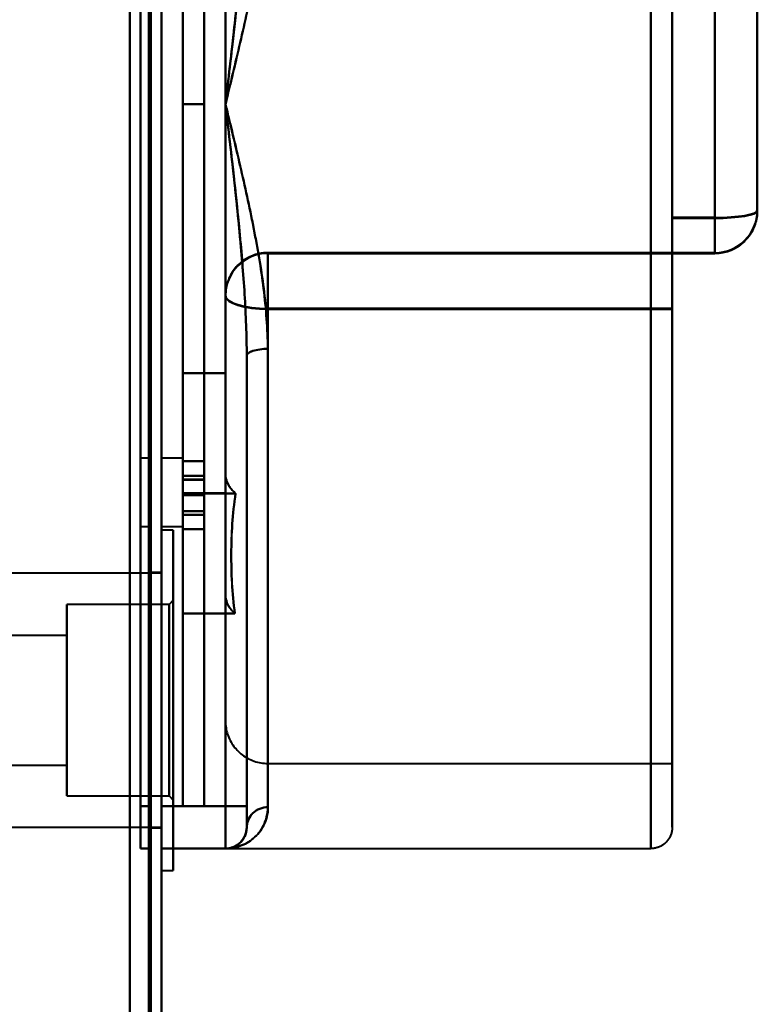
# Model space of a CAD drawing. Header units: millimetres. Extents: x -1442 to 3067, y -120 to 1210.
# Tile 64 of 71: x 469 to 504, y 969 to 1015. Entities that reach past the tile are written whole.
import ezdxf

# ---------------------------------------------------------------- set-up
doc = ezdxf.new("R2010")
doc.units = ezdxf.units.MM
doc.layers.add('A-GENM', color=13, linetype='Continuous', lineweight=40)
doc.layers.add('G-IMPT', color=8, linetype='Continuous', lineweight=40)

# ---------------------------------------------------------------- blocks, each defined once
blk = doc.blocks.new('Maintenance r21 - Maintenance r21-762144-Gauche')
at = {"layer": 'A-GENM'}
for p, q in [((476, 0), (476, 1138)), ((476, 1138), (476, 0))]:
    blk.add_line(p, q, dxfattribs=at)
blk = doc.blocks.new('NEXA 2000 CALQUES_dwg-762145-Gauche')
at = {"layer": 'G-IMPT'}
for p, q in [((476, 128.972), (476, 1137.772)), ((476, 128.972), (476, 1137.772)), ((499, 976.397), (499, 1046.397)), ((499, 976.397), (499, 1046.397)), ((499, 1046.397), (499, 976.397)), ((499, 1046.397), (499, 976.397)), ((500, 977.397), (500, 1045.397)), ((500, 977.397), (500, 1045.397)), ((500, 1045.397), (500, 977.397)), ((500, 1045.397), (500, 977.397)), ((477, 1011.397), (477, 1044.397)), ((477, 1011.397), (477, 1044.397)), ((477, 1044.397), (477, 1011.397)), ((477, 1044.397), (477, 1011.397)), ((478, 1044.397), (478, 1011.397)), ((478, 1044.397), (478, 1011.397)), ((478, 1011.397), (478, 1044.397)), ((478, 1011.397), (478, 1044.397)), ((500, 1006.068), (500, 1016.758)), ((500, 1016.758), (500, 1006.068)), ((502, 1006.068), (502, 1016.758)), ((502, 1016.758), (502, 1006.068)), ((500, 1006.036), (500, 1016.726)), ((500, 1016.726), (500, 1006.036)), ((502, 1006.036), (502, 1016.726)), ((502, 1016.726), (502, 1006.036)), ((504, 1006.412), (504, 1016.412)), ((504, 1016.412), (504, 1006.412)), ((504, 1006.382), (504, 1016.382)), ((504, 1016.382), (504, 1006.382)), ((477, 978.397), (477, 1011.397)), ((477, 1011.397), (477, 978.397)), ((478, 1011.397), (478, 978.397)), ((478, 978.397), (478, 1011.397)), ((500, 1004.412), (500, 1006.068)), ((500, 1006.068), (500, 1004.412)), ((500, 1004.382), (500, 1006.036)), ((500, 1006.036), (500, 1004.382)), ((502, 1004.412), (502, 1006.068)), ((502, 1006.068), (502, 1004.412)), ((502, 1004.382), (502, 1006.036)), ((502, 1006.036), (502, 1004.382)), ((500, 1004.412), (481, 1004.412)), ((481, 1001.792), (481, 1004.412)), ((481, 1004.412), (481, 1001.792)), ((481, 1001.761), (481, 1004.383)), ((481, 1004.383), (481, 1001.761)), ((500, 1001.792), (500, 1004.412)), ((500, 1004.412), (500, 1001.792)), ((500, 1001.761), (500, 1004.383)), ((500, 1004.383), (500, 1001.761)), ((500, 1004.382), (502, 1004.382)), ((479, 982.397), (479, 1002.412)), ((479, 1002.412), (479, 982.397)), ((479, 994.022), (479, 1002.383)), ((479, 1002.383), (479, 994.022)), ((481, 980.397), (481, 1001.792)), ((481, 1001.792), (481, 980.397)), ((481, 1001.761), (481, 980.397)), ((500, 980.397), (500, 1001.792)), ((500, 1001.792), (500, 980.397)), ((500, 980.397), (500, 1001.761)), ((481, 999.894), (481, 978.342)), ((481, 978.342), (481, 999.894)), ((481, 978.342), (481, 999.894)), ((481, 999.894), (481, 978.342)), ((480, 978.397), (480, 999.565)), ((480, 977.397), (480, 999.565)), ((480, 977.397), (480, 999.565)), ((480, 999.565), (480, 977.397)), ((480, 999.565), (480, 977.397)), ((475.5, 994.747), (475, 994.747)), ((475, 994.747), (475, 991.547)), ((475, 994.747), (475, 991.547)), ((475, 991.547), (475, 994.747)), ((475, 991.547), (475, 994.747)), ((475.5, 994.747), (475.5, 993.147)), ((475.5, 991.547), (475.5, 994.747)), ((475.5, 993.147), (475.5, 994.747)), ((477, 994.747), (476, 994.747)), ((476, 993.147), (476, 994.747)), ((476, 994.747), (476, 991.547)), ((476, 994.747), (476, 993.147)), ((477, 991.547), (477, 994.747)), ((477, 991.547), (477, 994.747)), ((477, 994.747), (477, 991.547)), ((477, 994.747), (477, 991.547)), ((478, 994.605), (477, 994.605)), ((478, 993.924), (477, 993.924)), ((475.5, 993.147), (475.5, 991.547)), ((475.5, 991.547), (475.5, 993.147)), ((476, 991.547), (476, 993.147)), ((476, 993.147), (476, 991.547)), ((477, 992.089), (478, 992.089)), ((475, 991.547), (475.5, 991.547)), ((476, 991.547), (477, 991.547)), ((476.55, 991.372), (476, 991.372)), ((476.55, 991.372), (476, 991.372)), ((476, 983.372), (476, 991.372)), ((476, 975.372), (476, 991.372)), ((476, 991.372), (476, 983.372)), ((476, 975.372), (476, 991.372)), ((476, 983.372), (476, 991.372)), ((476, 991.372), (476, 983.372)), ((476.55, 983.372), (476.55, 991.372)), ((476.55, 991.372), (476.55, 975.372)), ((476.55, 991.372), (476.55, 983.372)), ((476.55, 983.372), (476.55, 991.372)), ((476.55, 991.372), (476.55, 975.372)), ((476.55, 991.372), (476.55, 983.372)), ((477, 991.408), (478, 991.408)), ((476, 989.347), (443.35, 989.347)), ((476, 989.347), (443.35, 989.347)), ((476, 989.372), (475.5, 989.372)), ((476, 989.372), (475.5, 989.372)), ((475.5, 989.372), (475.5, 983.372)), ((475.5, 983.372), (475.5, 989.372)), ((475.5, 989.372), (475.5, 983.372)), ((475.5, 983.372), (475.5, 989.372)), ((476, 983.372), (476, 989.372)), ((476, 983.372), (476, 989.372)), ((476, 989.347), (476, 977.397)), ((476, 989.347), (476, 977.397)), ((476, 989.347), (476, 977.397)), ((476, 989.347), (476, 977.397)), ((476.55, 988.072), (476.35, 987.872)), ((476.55, 988.072), (476.35, 987.872)), ((476.55, 978.672), (476.55, 988.072)), ((476.55, 978.672), (476.55, 988.072)), ((476.55, 988.072), (476.55, 978.672)), ((476.55, 988.072), (476.55, 978.672)), ((476.55, 978.672), (476.55, 988.072)), ((476.55, 978.672), (476.55, 988.072)), ((476.55, 988.072), (476.55, 978.672)), ((476.55, 988.072), (476.55, 978.672)), ((476.35, 987.872), (471.55, 987.872)), ((476.35, 987.872), (471.55, 987.872)), ((471.55, 983.372), (471.55, 987.872)), ((471.55, 987.872), (471.55, 978.872)), ((471.55, 987.872), (471.55, 983.372)), ((471.55, 983.372), (471.55, 987.872)), ((471.55, 987.872), (471.55, 978.872)), ((471.55, 987.872), (471.55, 983.372)), ((476.35, 978.872), (476.35, 987.872)), ((476.35, 978.872), (476.35, 987.872)), ((476.35, 987.872), (476.35, 978.872)), ((476.35, 987.872), (476.35, 978.872)), ((476.35, 978.872), (476.35, 987.872)), ((476.35, 978.872), (476.35, 987.872)), ((476.35, 987.872), (476.35, 978.872)), ((476.35, 987.872), (476.35, 978.872)), ((471.55, 986.422), (454.85, 986.422)), ((471.55, 986.422), (454.85, 986.422)), ((471.55, 980.422), (471.55, 986.422)), ((471.55, 986.422), (471.55, 980.322)), ((471.55, 986.422), (471.55, 980.322)), ((471.55, 986.322), (471.55, 986.422)), ((471.55, 980.422), (471.55, 986.422)), ((471.55, 986.422), (471.55, 980.322)), ((471.55, 986.422), (471.55, 980.322)), ((471.55, 980.322), (471.55, 986.322)), ((471.55, 980.322), (471.55, 986.322)), ((471.55, 978.872), (471.55, 983.372)), ((471.55, 983.372), (471.55, 978.872)), ((471.55, 978.872), (471.55, 983.372)), ((471.55, 983.372), (471.55, 978.872)), ((475.5, 983.372), (475.5, 977.372)), ((475.5, 977.372), (475.5, 983.372)), ((475.5, 983.372), (475.5, 977.372)), ((475.5, 977.372), (475.5, 983.372)), ((476, 977.372), (476, 983.372)), ((476, 975.372), (476, 983.372)), ((476, 983.372), (476, 975.372)), ((476, 977.372), (476, 983.372)), ((476, 975.372), (476, 983.372)), ((476, 983.372), (476, 975.372)), ((476.55, 975.372), (476.55, 983.372)), ((476.55, 983.372), (476.55, 975.372)), ((476.55, 975.372), (476.55, 983.372)), ((476.55, 983.372), (476.55, 975.372)), ((454.85, 980.322), (471.55, 980.322)), ((454.85, 980.322), (471.55, 980.322)), ((471.55, 980.322), (471.55, 980.422)), ((481, 980.397), (500, 980.397)), ((471.55, 978.872), (476.35, 978.872)), ((471.55, 978.872), (476.35, 978.872)), ((476.35, 978.872), (476.55, 978.672)), ((476.35, 978.872), (476.55, 978.672)), ((475, 978.397), (475, 976.397)), ((475, 978.397), (475, 976.397)), ((475, 976.397), (475, 978.397)), ((475, 976.397), (475, 978.397)), ((475.5, 978.397), (475.5, 976.397)), ((475.5, 978.397), (475.5, 976.397)), ((475.5, 976.397), (475.5, 978.397)), ((475.5, 976.397), (475.5, 978.397)), ((476, 976.397), (476, 978.397)), ((476, 976.397), (476, 978.397)), ((476, 978.397), (476, 976.397)), ((476, 978.397), (476, 976.397)), ((479, 976.397), (479, 978.397)), ((479, 978.397), (480, 978.397)), ((480, 978.397), (479, 978.397)), ((480, 978.397), (479, 978.397)), ((479, 978.397), (480, 978.397)), ((479, 976.397), (479, 978.397)), ((479, 978.397), (479, 976.397)), ((479, 978.397), (479, 976.397)), ((480, 977.397), (480, 978.397)), ((480, 977.397), (480, 978.397)), ((480, 978.397), (480, 977.397)), ((480, 978.397), (480, 977.397)), ((443.35, 977.397), (476, 977.397)), ((443.35, 977.397), (476, 977.397)), ((475.5, 977.372), (476, 977.372)), ((475.5, 977.372), (476, 977.372)), ((475, 976.397), (475.5, 976.397)), ((476, 976.397), (479, 976.397)), ((479, 976.397), (499, 976.397)), ((476, 975.372), (476.55, 975.372)), ((476, 975.372), (476.55, 975.372))]:
    blk.add_line(p, q, dxfattribs=at)
at = {"layer": 'G-IMPT', "flags": 128}
for points in [[(475.4, 128.972), (475.4, 381.172), (475.4, 633.372), (475.4, 885.572), (475.4, 1137.772)], [(475.4, 1137.772), (475.4, 885.572), (475.4, 633.372), (475.4, 381.172), (475.4, 128.972)], [(475.4, 128.972), (475.4, 381.172), (475.4, 633.372), (475.4, 885.572), (475.4, 1137.772)], [(475.4, 1137.772), (475.4, 885.572), (475.4, 633.372), (475.4, 381.172), (475.4, 128.972)], [(475.4, 1137.772), (475.4, 885.572), (475.4, 633.372), (475.4, 381.172), (475.4, 128.972)], [(475.4, 128.972), (475.4, 381.172), (475.4, 633.372), (475.4, 885.572), (475.4, 1137.772)], [(475.4, 1137.772), (475.4, 885.572), (475.4, 633.372), (475.4, 381.172), (475.4, 128.972)], [(475.4, 128.972), (475.4, 381.172), (475.4, 633.372), (475.4, 885.572), (475.4, 1137.772)], [(475.4, 1137.772), (475.4, 885.572), (475.4, 633.372), (475.4, 381.172), (475.4, 128.972)], [(475.4, 128.972), (475.4, 381.172), (475.4, 633.372), (475.4, 885.572), (475.4, 1137.772)], [(475.4, 128.972), (475.4, 381.172), (475.4, 633.372), (475.4, 885.572), (475.4, 1137.772)], [(475.4, 1137.772), (475.4, 885.572), (475.4, 633.372), (475.4, 381.172), (475.4, 128.972)], [(475.5, 128.972), (475.5, 381.172), (475.5, 633.372), (475.5, 885.572), (475.5, 1137.772)], [(475.5, 1137.772), (475.5, 885.572), (475.5, 633.372), (475.5, 381.172), (475.5, 128.972)], [(475.5, 1137.772), (475.5, 885.572), (475.5, 633.372), (475.5, 381.172), (475.5, 128.972)], [(475.5, 128.972), (475.5, 381.172), (475.5, 633.372), (475.5, 885.572), (475.5, 1137.772)], [(476, 1137.772), (476, 885.572), (476, 633.372), (476, 381.172), (476, 128.972)], [(476, 1137.772), (476, 885.572), (476, 633.372), (476, 381.172), (476, 128.972)], [(476, 128.972), (476, 381.172), (476, 633.372), (476, 885.572), (476, 1137.772)], [(476, 128.972), (476, 381.172), (476, 633.372), (476, 885.572), (476, 1137.772)], [(476, 128.972), (476, 381.172), (476, 633.372), (476, 885.572), (476, 1137.772)], [(476, 128.972), (476, 381.172), (476, 633.372), (476, 885.572), (476, 1137.772)], [(476, 1137.772), (476, 885.572), (476, 633.372), (476, 381.172), (476, 128.972)], [(476, 1137.772), (476, 885.572), (476, 633.372), (476, 381.172), (476, 128.972)], [(474.5, 129.472), (474.5, 381.422), (474.5, 633.372), (474.5, 885.322), (474.5, 1137.272)], [(474.5, 1137.272), (474.5, 885.322), (474.5, 633.372), (474.5, 381.422), (474.5, 129.472)], [(474.5, 129.472), (474.5, 381.422), (474.5, 633.372), (474.5, 885.322), (474.5, 1137.272)], [(474.5, 1137.272), (474.5, 885.322), (474.5, 633.372), (474.5, 381.422), (474.5, 129.472)], [(474.5, 1137.272), (474.5, 885.322), (474.5, 633.372), (474.5, 381.422), (474.5, 129.472)], [(474.5, 129.472), (474.5, 381.422), (474.5, 633.372), (474.5, 885.322), (474.5, 1137.272)], [(474.5, 1137.272), (474.5, 885.322), (474.5, 633.372), (474.5, 381.422), (474.5, 129.472)], [(474.5, 129.472), (474.5, 381.422), (474.5, 633.372), (474.5, 885.322), (474.5, 1137.272)], [(474.5, 1137.272), (474.5, 885.322), (474.5, 633.372), (474.5, 381.422), (474.5, 129.472)], [(474.5, 129.472), (474.5, 381.422), (474.5, 633.372), (474.5, 885.322), (474.5, 1137.272)], [(474.5, 1137.272), (474.5, 885.322), (474.5, 633.372), (474.5, 381.422), (474.5, 129.472)], [(474.5, 129.472), (474.5, 381.422), (474.5, 633.372), (474.5, 885.322), (474.5, 1137.272)], [(474.5, 129.472), (474.5, 381.422), (474.5, 633.372), (474.5, 885.322), (474.5, 1137.272)], [(474.5, 1137.272), (474.5, 885.322), (474.5, 633.372), (474.5, 381.422), (474.5, 129.472)], [(474.5, 129.472), (474.5, 381.422), (474.5, 633.372), (474.5, 885.322), (474.5, 1137.272)], [(474.5, 1137.272), (474.5, 885.322), (474.5, 633.372), (474.5, 381.422), (474.5, 129.472)], [(500, 1015.831), (500, 1014.48), (500, 1013.123), (500, 1011.764), (500, 1010.404), (500, 1009.046), (500, 1007.692), (500, 1006.343), (500, 1005.002), (500, 1003.672), (500, 1002.354), (500, 1001.051), (500, 999.764), (500, 998.496), (500, 997.248), (500, 996.023), (500, 994.823), (500, 993.649), (500, 992.503), (500, 991.388), (500, 990.305), (500, 989.255), (500, 988.241), (500, 987.264), (500, 986.326), (500, 985.427), (500, 984.571), (500, 983.757), (500, 982.987), (500, 982.263), (500, 981.585), (500, 980.955), (500, 980.374), (500, 979.843), (500, 979.362), (500, 978.932), (500, 978.554), (500, 978.228), (500, 977.956), (500, 977.737), (500, 977.572), (500, 977.462), (500, 977.405), (500, 977.397)], [(500, 977.397), (500, 977.424), (500, 977.506), (500, 977.642), (500, 977.831), (500, 978.075), (500, 978.372), (500, 978.721), (500, 979.123), (500, 979.577), (500, 980.081), (500, 980.636), (500, 981.239), (500, 981.891), (500, 982.59), (500, 983.336), (500, 984.126), (500, 984.96), (500, 985.836), (500, 986.753), (500, 987.709), (500, 988.703), (500, 989.734), (500, 990.799), (500, 991.897), (500, 993.027), (500, 994.186), (500, 995.372), (500, 996.584), (500, 997.82), (500, 999.077), (500, 1000.354), (500, 1001.649), (500, 1002.959), (500, 1004.283), (500, 1005.618), (500, 1006.963), (500, 1008.314), (500, 1009.671), (500, 1011.03), (500, 1012.39), (500, 1013.748), (500, 1015.103), (500, 1016.451)], [(475, 978.397), (475, 994.897), (475, 1011.397), (475, 1027.897), (475, 1044.397)], [(475, 1044.397), (475, 1027.897), (475, 1011.397), (475, 994.897), (475, 978.397)], [(475, 1044.397), (475, 1027.897), (475, 1011.397), (475, 994.897), (475, 978.397)], [(475, 978.397), (475, 994.897), (475, 1011.397), (475, 1027.897), (475, 1044.397)], [(475.5, 978.397), (475.5, 994.897), (475.5, 1011.397), (475.5, 1027.897), (475.5, 1044.397)], [(475.5, 1044.397), (475.5, 1027.897), (475.5, 1011.397), (475.5, 994.897), (475.5, 978.397)], [(475.5, 978.397), (475.5, 994.897), (475.5, 1011.397), (475.5, 1027.897), (475.5, 1044.397)], [(475.5, 1044.397), (475.5, 1027.897), (475.5, 1011.397), (475.5, 994.897), (475.5, 978.397)], [(476, 978.397), (476, 994.897), (476, 1011.397), (476, 1027.897), (476, 1044.397)], [(476, 1044.397), (476, 1027.897), (476, 1011.397), (476, 994.897), (476, 978.397)], [(476, 978.397), (476, 994.897), (476, 1011.397), (476, 1027.897), (476, 1044.397)], [(476, 1044.397), (476, 1027.897), (476, 1011.397), (476, 994.897), (476, 978.397)], [(477, 1011.397), (477, 1019.647), (477, 1027.897), (477, 1036.147), (477, 1044.397)], [(477, 1044.397), (477, 1036.147), (477, 1027.897), (477, 1019.647), (477, 1011.397)], [(477, 1044.397), (477, 1036.147), (477, 1027.897), (477, 1019.647), (477, 1011.397)], [(477, 1011.397), (477, 1019.647), (477, 1027.897), (477, 1036.147), (477, 1044.397)], [(478, 1044.397), (478, 1036.147), (478, 1027.897), (478, 1019.647), (478, 1011.397)], [(478, 1011.397), (478, 1019.647), (478, 1027.897), (478, 1036.147), (478, 1044.397)], [(478, 1011.397), (478, 1019.647), (478, 1027.897), (478, 1036.147), (478, 1044.397)], [(478, 1044.397), (478, 1036.147), (478, 1027.897), (478, 1019.647), (478, 1011.397)], [(479, 1011.397), (479, 1019.647), (479, 1027.897), (479, 1036.147), (479, 1044.397)], [(479, 1044.397), (479, 1036.147), (479, 1027.897), (479, 1019.647), (479, 1011.397)], [(479, 1044.397), (479, 1036.147), (479, 1027.897), (479, 1019.647), (479, 1011.397)], [(479, 1011.397), (479, 1019.647), (479, 1027.897), (479, 1036.147), (479, 1044.397)], [(504, 1016.412), (504, 1015.266), (504, 1014.113), (504, 1012.957), (504, 1011.797), (504, 1010.638), (504, 1009.479), (504, 1008.323), (504, 1007.173), (504, 1006.412)], [(504, 1006.382), (504, 1007.528), (504, 1008.681), (504, 1009.837), (504, 1010.997), (504, 1012.157), (504, 1013.315), (504, 1014.471), (504, 1015.622), (504, 1016.382)], [(477, 1011.397), (477.25, 1011.397), (477.5, 1011.397), (477.75, 1011.397), (478, 1011.397)], [(478, 1011.397), (477.75, 1011.397), (477.5, 1011.397), (477.25, 1011.397), (477, 1011.397)], [(477, 1011.397), (477.25, 1011.397), (477.5, 1011.397), (477.75, 1011.397), (478, 1011.397)], [(477, 978.397), (477, 986.647), (477, 994.897), (477, 1003.147), (477, 1011.397)], [(478, 1011.397), (477.75, 1011.397), (477.5, 1011.397), (477.25, 1011.397), (477, 1011.397)], [(477, 1011.397), (477, 1003.147), (477, 994.897), (477, 986.647), (477, 978.397)], [(477, 1011.397), (477.25, 1011.397), (477.5, 1011.397), (477.75, 1011.397), (478, 1011.397)], [(478, 1011.397), (477.75, 1011.397), (477.5, 1011.397), (477.25, 1011.397), (477, 1011.397)], [(478, 1011.397), (478, 1003.147), (478, 994.897), (478, 986.647), (478, 978.397)], [(478, 978.397), (478, 986.647), (478, 994.897), (478, 1003.147), (478, 1011.397)], [(479, 978.397), (479, 986.647), (479, 994.897), (479, 1003.147), (479, 1011.397)], [(479, 1011.397), (479, 1003.147), (479, 994.897), (479, 986.647), (479, 978.397)], [(479, 1011.397), (479, 1003.147), (479, 994.897), (479, 986.647), (479, 978.397)], [(479, 978.397), (479, 986.647), (479, 994.897), (479, 1003.147), (479, 1011.397)], [(504, 1006.382), (503.998, 1006.302), (503.994, 1006.222), (503.986, 1006.143), (503.974, 1006.063), (503.96, 1005.985), (503.943, 1005.907), (503.922, 1005.829), (503.898, 1005.753), (503.872, 1005.677), (503.842, 1005.603), (503.809, 1005.53), (503.774, 1005.458), (503.736, 1005.388), (503.695, 1005.32), (503.651, 1005.253), (503.604, 1005.188), (503.555, 1005.124), (503.504, 1005.063), (503.45, 1005.004), (503.393, 1004.947), (503.335, 1004.893), (503.274, 1004.841), (503.212, 1004.791), (503.147, 1004.744), (503.081, 1004.699), (503.012, 1004.657), (502.943, 1004.618), (502.871, 1004.582), (502.799, 1004.548), (502.725, 1004.518), (502.65, 1004.49), (502.573, 1004.466), (502.496, 1004.445), (502.418, 1004.426), (502.34, 1004.411), (502.261, 1004.399), (502.181, 1004.39), (502.102, 1004.385), (502.022, 1004.382), (502, 1004.382)], [(504, 1006.382), (504, 1006.39), (504, 1006.397), (504, 1006.405), (504, 1006.412)], [(504, 1006.412), (504, 1006.405), (504, 1006.397), (504, 1006.39), (504, 1006.382)], [(500, 1006.068), (500.5, 1006.068), (501, 1006.068), (501.5, 1006.068), (502, 1006.068)], [(502, 1006.068), (501.5, 1006.068), (501, 1006.068), (500.5, 1006.068), (500, 1006.068)], [(502, 1006.036), (501.5, 1006.036), (501, 1006.036), (500.5, 1006.036), (500, 1006.036)], [(500, 1006.036), (500.5, 1006.036), (501, 1006.036), (501.5, 1006.036), (502, 1006.036)], [(481, 1004.412), (480.92, 1004.41), (480.84, 1004.405), (480.761, 1004.397), (480.681, 1004.386), (480.603, 1004.372), (480.525, 1004.354), (480.447, 1004.334), (480.371, 1004.31), (480.295, 1004.283), (480.221, 1004.254), (480.148, 1004.221), (480.076, 1004.186), (480.006, 1004.147), (479.938, 1004.106), (479.871, 1004.062), (479.806, 1004.016), (479.742, 1003.967), (479.681, 1003.915), (479.622, 1003.861), (479.565, 1003.805), (479.511, 1003.747), (479.459, 1003.686), (479.409, 1003.623), (479.362, 1003.559), (479.317, 1003.492), (479.275, 1003.424), (479.236, 1003.354), (479.2, 1003.283), (479.166, 1003.21), (479.136, 1003.136), (479.108, 1003.061), (479.084, 1002.985), (479.063, 1002.908), (479.044, 1002.83), (479.029, 1002.752), (479.017, 1002.672), (479.008, 1002.593), (479.003, 1002.513), (479, 1002.433), (479, 1002.412)], [(481, 1004.412), (481, 1004.404), (481, 1004.397), (481, 1004.39), (481, 1004.383)], [(500, 1004.412), (495.25, 1004.412), (490.5, 1004.412), (485.75, 1004.412), (481, 1004.412)], [(481, 1004.383), (481, 1004.39), (481, 1004.397), (481, 1004.404), (481, 1004.412)], [(481, 1004.412), (485.75, 1004.412), (490.5, 1004.412), (495.25, 1004.412), (500, 1004.412)], [(481, 1004.383), (485.75, 1004.383), (490.5, 1004.383), (495.25, 1004.383), (500, 1004.383)], [(500, 1004.383), (495.25, 1004.383), (490.5, 1004.383), (485.75, 1004.383), (481, 1004.383)], [(500, 1004.412), (500.5, 1004.412), (501, 1004.412), (501.5, 1004.412), (502, 1004.412)], [(502, 1004.412), (501.5, 1004.412), (501, 1004.412), (500.5, 1004.412), (500, 1004.412)], [(500, 1004.382), (500.5, 1004.382), (501, 1004.382), (501.5, 1004.382), (502, 1004.382)], [(502, 1004.382), (501.5, 1004.382), (501, 1004.382), (500.5, 1004.382), (500, 1004.382)], [(502, 1004.382), (502, 1004.39), (502, 1004.397), (502, 1004.405), (502, 1004.412)], [(502, 1004.412), (502, 1004.405), (502, 1004.397), (502, 1004.39), (502, 1004.382)], [(479, 1002.412), (479, 1001.316), (479, 1000.237), (479, 999.175), (479, 998.133), (479, 997.113), (479, 996.115), (479, 995.142), (479, 994.194), (479, 993.274), (479, 992.384), (479, 991.523), (479, 990.694), (479, 989.899), (479, 989.138), (479, 988.412), (479, 987.723), (479, 987.073), (479, 986.461), (479, 985.889), (479, 985.357), (479, 984.868), (479, 984.42), (479, 984.016), (479, 983.656), (479, 983.34), (479, 983.069), (479, 982.844), (479, 982.664), (479, 982.53), (479, 982.442), (479, 982.401), (479, 982.397)], [(479, 1002.412), (479, 1002.404), (479, 1002.397), (479, 1002.39), (479, 1002.383)], [(479, 1002.383), (479, 1002.39), (479, 1002.397), (479, 1002.404), (479, 1002.412)], [(479, 994.022), (479, 994.965), (479, 995.933), (479, 996.927), (479, 997.943), (479, 998.981), (479, 1000.039), (479, 1001.115), (479, 1002.208), (479, 1002.383)], [(500, 1001.792), (495.25, 1001.792), (490.5, 1001.792), (485.75, 1001.792), (481, 1001.792)], [(481, 1001.792), (485.75, 1001.792), (490.5, 1001.792), (495.25, 1001.792), (500, 1001.792)], [(500, 1001.761), (495.25, 1001.761), (490.5, 1001.761), (485.75, 1001.761), (481, 1001.761)], [(481, 1001.761), (485.75, 1001.761), (490.5, 1001.761), (495.25, 1001.761), (500, 1001.761)], [(480, 999.565), (480, 994.273), (480, 988.981), (480, 983.689), (480, 978.397)], [(480, 978.397), (480, 983.689), (480, 988.981), (480, 994.273), (480, 999.565)], [(480, 999.565), (480, 994.273), (480, 988.981), (480, 983.689), (480, 978.397)], [(480, 978.397), (480, 983.689), (480, 988.981), (480, 994.273), (480, 999.565)], [(477, 993.102), (477, 994.515), (477, 995.929), (477, 997.342), (477, 998.756)], [(477, 998.756), (477, 997.341), (477, 995.926), (477, 994.511), (477, 993.096)], [(477, 998.756), (477, 997.342), (477, 995.929), (477, 994.515), (477, 993.102)], [(479, 998.756), (478.5, 998.756), (478, 998.756), (477.5, 998.756), (477, 998.756)], [(477, 993.096), (477, 994.511), (477, 995.926), (477, 997.341), (477, 998.756)], [(477, 998.756), (477.5, 998.756), (478, 998.756), (478.5, 998.756), (479, 998.756)], [(479, 993.102), (479, 994.515), (479, 995.929), (479, 997.342), (479, 998.756)], [(479, 998.756), (479, 997.572), (479, 996.389), (479, 995.206), (479, 994.022)], [(479, 994.022), (479, 995.206), (479, 996.389), (479, 997.572), (479, 998.756)], [(479, 998.756), (479, 997.342), (479, 995.929), (479, 994.515), (479, 993.102)], [(478, 994.605), (477.75, 994.605), (477.5, 994.605), (477.25, 994.605), (477, 994.605)], [(477, 994.605), (477.25, 994.605), (477.5, 994.605), (477.75, 994.605), (478, 994.605)], [(478, 993.924), (477.75, 993.924), (477.5, 993.924), (477.25, 993.924), (477, 993.924)], [(477, 993.924), (477.25, 993.924), (477.5, 993.924), (477.75, 993.924), (478, 993.924)], [(477, 993.746), (477.25, 993.746), (477.5, 993.746), (477.75, 993.746), (478, 993.746)], [(478, 993.746), (477.75, 993.746), (477.5, 993.746), (477.25, 993.746), (477, 993.746)], [(478, 993.742), (477.75, 993.742), (477.5, 993.742), (477.25, 993.742), (477, 993.742)], [(477, 993.742), (477.25, 993.742), (477.5, 993.742), (477.75, 993.742), (478, 993.742)], [(477, 987.442), (477, 988.857), (477, 990.272), (477, 991.687), (477, 993.102)], [(477, 993.102), (477.5, 993.102), (478, 993.102), (478.5, 993.102), (479, 993.102)], [(477, 993.102), (477, 991.687), (477, 990.272), (477, 988.857), (477, 987.442)], [(479, 993.102), (478.5, 993.102), (478, 993.102), (477.5, 993.102), (477, 993.102)], [(477, 993.096), (477, 991.682), (477, 990.269), (477, 988.856), (477, 987.442)], [(479.477, 993.096), (478.858, 993.096), (478.238, 993.096), (477.619, 993.096), (477, 993.096)], [(477, 987.442), (477, 988.856), (477, 990.269), (477, 991.682), (477, 993.096)], [(477, 993.096), (477.619, 993.096), (478.238, 993.096), (478.858, 993.096), (479.477, 993.096)], [(478, 993.008), (477.75, 993.008), (477.5, 993.008), (477.25, 993.008), (477, 993.008)], [(477, 993.008), (477.25, 993.008), (477.5, 993.008), (477.75, 993.008), (478, 993.008)], [(478, 993.008), (477.75, 993.008), (477.5, 993.008), (477.25, 993.008), (477, 993.008)], [(477, 993.008), (477.25, 993.008), (477.5, 993.008), (477.75, 993.008), (478, 993.008)], [(477, 993.008), (477.25, 993.008), (477.5, 993.008), (477.75, 993.008), (478, 993.008)], [(478, 993.008), (477.75, 993.008), (477.5, 993.008), (477.25, 993.008), (477, 993.008)], [(477, 993.008), (477.25, 993.008), (477.5, 993.008), (477.75, 993.008), (478, 993.008)], [(478, 993.008), (477.75, 993.008), (477.5, 993.008), (477.25, 993.008), (477, 993.008)], [(479, 988.339), (479, 989.53), (479, 990.721), (479, 991.911), (479, 993.102)], [(479, 993.102), (479, 991.911), (479, 990.721), (479, 989.53), (479, 988.339)], [(478, 992.263), (477.75, 992.263), (477.5, 992.263), (477.25, 992.263), (477, 992.263)], [(477, 992.263), (477.25, 992.263), (477.5, 992.263), (477.75, 992.263), (478, 992.263)], [(478, 992.259), (477.75, 992.259), (477.5, 992.259), (477.25, 992.259), (477, 992.259)], [(477, 992.259), (477.25, 992.259), (477.5, 992.259), (477.75, 992.259), (478, 992.259)], [(478, 992.089), (477.75, 992.089), (477.5, 992.089), (477.25, 992.089), (477, 992.089)], [(477, 992.089), (477.25, 992.089), (477.5, 992.089), (477.75, 992.089), (478, 992.089)], [(477, 991.408), (477.25, 991.408), (477.5, 991.408), (477.75, 991.408), (478, 991.408)], [(478, 991.408), (477.75, 991.408), (477.5, 991.408), (477.25, 991.408), (477, 991.408)], [(479, 982.397), (479, 982.42), (479, 982.49), (479, 982.606), (479, 982.767), (479, 982.975), (479, 983.228), (479, 983.526), (479, 983.869), (479, 984.256), (479, 984.686), (479, 985.159), (479, 985.674), (479, 986.23), (479, 986.827), (479, 987.462), (479, 988.136), (479, 988.339)], [(479.445, 987.442), (478.833, 987.442), (478.222, 987.442), (477.611, 987.442), (477, 987.442)], [(477, 987.442), (477.611, 987.442), (478.222, 987.442), (478.833, 987.442), (479.445, 987.442)], [(479, 982.397), (479.002, 982.317), (479.006, 982.237), (479.014, 982.158), (479.026, 982.078), (479.04, 982), (479.057, 981.922), (479.078, 981.844), (479.102, 981.768), (479.128, 981.693), (479.158, 981.618), (479.19, 981.545), (479.226, 981.474), (479.264, 981.403), (479.305, 981.335), (479.349, 981.268), (479.396, 981.203), (479.445, 981.139), (479.496, 981.078), (479.55, 981.019), (479.607, 980.962), (479.665, 980.908), (479.726, 980.856), (479.788, 980.806), (479.853, 980.759), (479.919, 980.714), (479.988, 980.672), (480.057, 980.633), (480.129, 980.597), (480.201, 980.563), (480.275, 980.533), (480.35, 980.505), (480.427, 980.481), (480.504, 980.46), (480.582, 980.441), (480.66, 980.426), (480.739, 980.414), (480.819, 980.405), (480.898, 980.4), (480.978, 980.397), (481, 980.397)], [(475, 978.397), (475.125, 978.397), (475.25, 978.397), (475.375, 978.397), (475.5, 978.397)], [(475.5, 978.397), (475.375, 978.397), (475.25, 978.397), (475.125, 978.397), (475, 978.397)], [(475, 978.397), (475.125, 978.397), (475.25, 978.397), (475.375, 978.397), (475.5, 978.397)], [(475.5, 978.397), (475.375, 978.397), (475.25, 978.397), (475.125, 978.397), (475, 978.397)], [(476, 978.397), (476.75, 978.397), (477.5, 978.397), (478.25, 978.397), (479, 978.397)], [(479, 978.397), (478.25, 978.397), (477.5, 978.397), (476.75, 978.397), (476, 978.397)], [(476, 978.397), (476.75, 978.397), (477.5, 978.397), (478.25, 978.397), (479, 978.397)], [(479, 978.397), (478.25, 978.397), (477.5, 978.397), (476.75, 978.397), (476, 978.397)], [(478, 978.397), (477.75, 978.397), (477.5, 978.397), (477.25, 978.397), (477, 978.397)], [(477, 978.397), (477.25, 978.397), (477.5, 978.397), (477.75, 978.397), (478, 978.397)], [(478, 978.397), (477.75, 978.397), (477.5, 978.397), (477.25, 978.397), (477, 978.397)], [(477, 978.397), (477.25, 978.397), (477.5, 978.397), (477.75, 978.397), (478, 978.397)], [(480, 978.397), (480, 978.357), (480, 978.317), (480, 978.277), (480, 978.238), (480, 978.198), (480, 978.159), (480, 978.121), (480, 978.082), (480, 978.045), (480, 978.008), (480, 977.971), (480, 977.935), (480, 977.9), (480, 977.866), (480, 977.832), (480, 977.8), (480, 977.768), (480, 977.738), (480, 977.708), (480, 977.68), (480, 977.652), (480, 977.626), (480, 977.601), (480, 977.578), (480, 977.556), (480, 977.535), (480, 977.515), (480, 977.497), (480, 977.48), (480, 977.465), (480, 977.451), (480, 977.439), (480, 977.428), (480, 977.419), (480, 977.412), (480, 977.406), (480, 977.401), (480, 977.398), (480, 977.397)], [(480, 977.397), (480, 977.398), (480, 977.4), (480, 977.404), (480, 977.41), (480, 977.417), (480, 977.426), (480, 977.436), (480, 977.448), (480, 977.461), (480, 977.476), (480, 977.492), (480, 977.51), (480, 977.529), (480, 977.55), (480, 977.572), (480, 977.595), (480, 977.619), (480, 977.645), (480, 977.672), (480, 977.7), (480, 977.73), (480, 977.76), (480, 977.791), (480, 977.824), (480, 977.857), (480, 977.891), (480, 977.926), (480, 977.961), (480, 977.998), (480, 978.035), (480, 978.072), (480, 978.11), (480, 978.149), (480, 978.188), (480, 978.227), (480, 978.267), (480, 978.306), (480, 978.346), (480, 978.386), (480, 978.397)], [(480, 977.397), (479.999, 977.357), (479.997, 977.317), (479.993, 977.277), (479.987, 977.238), (479.98, 977.198), (479.971, 977.159), (479.961, 977.121), (479.949, 977.082), (479.936, 977.045), (479.921, 977.008), (479.905, 976.971), (479.887, 976.935), (479.868, 976.9), (479.847, 976.866), (479.825, 976.832), (479.802, 976.8), (479.778, 976.768), (479.752, 976.738), (479.725, 976.708), (479.697, 976.68), (479.667, 976.652), (479.637, 976.626), (479.606, 976.601), (479.574, 976.578), (479.54, 976.556), (479.506, 976.535), (479.471, 976.515), (479.436, 976.497), (479.399, 976.48), (479.362, 976.465), (479.325, 976.451), (479.287, 976.439), (479.248, 976.428), (479.209, 976.419), (479.17, 976.412), (479.13, 976.406), (479.091, 976.401), (479.051, 976.398), (479.011, 976.397), (479, 976.397)], [(500, 977.397), (499.999, 977.357), (499.997, 977.317), (499.993, 977.277), (499.987, 977.238), (499.98, 977.198), (499.971, 977.159), (499.961, 977.121), (499.949, 977.082), (499.936, 977.045), (499.921, 977.008), (499.905, 976.971), (499.887, 976.935), (499.868, 976.9), (499.847, 976.866), (499.825, 976.832), (499.802, 976.8), (499.778, 976.768), (499.752, 976.738), (499.725, 976.708), (499.697, 976.68), (499.667, 976.652), (499.637, 976.626), (499.606, 976.601), (499.574, 976.578), (499.54, 976.556), (499.506, 976.535), (499.471, 976.515), (499.436, 976.497), (499.399, 976.48), (499.362, 976.465), (499.325, 976.451), (499.287, 976.439), (499.248, 976.428), (499.209, 976.419), (499.17, 976.412), (499.13, 976.406), (499.091, 976.401), (499.051, 976.398), (499.011, 976.397), (499, 976.397)], [(475.5, 976.397), (475.375, 976.397), (475.25, 976.397), (475.125, 976.397), (475, 976.397)], [(475, 976.397), (475.125, 976.397), (475.25, 976.397), (475.375, 976.397), (475.5, 976.397)], [(475.5, 976.397), (475.375, 976.397), (475.25, 976.397), (475.125, 976.397), (475, 976.397)], [(475, 976.397), (475.125, 976.397), (475.25, 976.397), (475.375, 976.397), (475.5, 976.397)], [(479, 976.397), (478.25, 976.397), (477.5, 976.397), (476.75, 976.397), (476, 976.397)], [(476, 976.397), (476.75, 976.397), (477.5, 976.397), (478.25, 976.397), (479, 976.397)], [(476, 976.397), (476.75, 976.397), (477.5, 976.397), (478.25, 976.397), (479, 976.397)], [(479, 976.397), (478.25, 976.397), (477.5, 976.397), (476.75, 976.397), (476, 976.397)]]:
    blk.add_lwpolyline(points, dxfattribs=at)
at = {"layer": 'G-IMPT'}
for end in [0, 0, 360, 360]:
    blk.add_arc((479, 977.397), 1, 270, end, dxfattribs=at)
for centre, major_axis, ratio, start_param, end_param in [((502, 1006.412), (2, 0), 1, 4.712389, 6.283185), ((502, 1006.412), (2, 0), 0.171895, 4.712389, 6.283185), ((502, 1006.412), (2, 0), 1, 4.712389, 6.283185), ((502, 1006.412), (2, 0), 0.171895, 4.712389, 6.283185), ((502, 1006.382), (2, 0), 1, 4.712389, 6.283185), ((502, 1006.382), (2, 0), 0.172932, 4.712389, 6.283185), ((502, 1006.382), (2, 0), 1, 4.712389, 6.283185), ((502, 1006.382), (2, 0), 0.172932, 4.712389, 6.283185), ((481, 1002.412), (2, 0), 1, 1.570796, 3.141593), ((481, 1002.412), (-2, 0), 1, 4.712389, 6.283185), ((481, 1002.383), (2, 0), 1, 1.570796, 3.141593), ((481, 1002.383), (2, 0), 1, 1.570796, 3.141593), ((481, 1002.412), (-2, 0), 0.309844, 0, 1.570796), ((481, 1002.412), (2, 0), 0.309844, 3.141593, 4.712389), ((481, 1002.383), (2, 0), 0.310845, 3.141593, 4.712389), ((481, 1002.383), (2, 0), 0.310845, 3.141593, 4.712389), ((481, 999.565), (-1, 0), 0.328671, 4.712389, 6.283185), ((481, 999.565), (-1, 0), 0.328671, 4.712389, 6.283185), ((481, 977.397), (1, 0), 0.944444, 1.570796, 3.141593), ((481, 977.397), (-1, 0), 0.944444, 4.712389, 6.283185)]:
    blk.add_ellipse(centre, major_axis=major_axis, ratio=ratio, start_param=start_param, end_param=end_param, dxfattribs=at)
for points in [[(479, 1011.397), (479.122, 1012.433), (479.363, 1014.482), (479.676, 1017.413), (479.92, 1020.335), (480, 1022.272), (480, 1023.229)], [(480, 1023.229), (480, 1022.282), (479.922, 1020.35), (479.67, 1017.344), (479.352, 1014.382), (479.117, 1012.39), (479, 1011.397)], [(480, 1023.229), (480, 1022.267), (479.92, 1020.337), (479.676, 1017.412), (479.364, 1014.481), (479.121, 1012.435), (479, 1011.397)], [(479, 1011.397), (479.116, 1012.392), (479.352, 1014.381), (479.67, 1017.344), (479.922, 1020.352), (480, 1022.277), (480, 1023.229)], [(481, 1022.901), (481, 1021.964), (480.839, 1020.066), (480.342, 1017.189), (479.703, 1014.296), (479.234, 1012.362), (479, 1011.397)], [(479, 1011.397), (479.234, 1012.362), (479.703, 1014.296), (480.342, 1017.189), (480.839, 1020.066), (481, 1021.964), (481, 1022.901)], [(480, 999.565), (480, 1000.513), (479.922, 1002.444), (479.67, 1005.45), (479.352, 1008.412), (479.117, 1010.405), (479, 1011.397)], [(479, 1011.397), (479.234, 1010.432), (479.703, 1008.498), (480.342, 1005.606), (480.839, 1002.728), (481, 1000.83), (481, 999.894)], [(481, 999.894), (481, 1000.83), (480.839, 1002.728), (480.342, 1005.606), (479.703, 1008.498), (479.234, 1010.432), (479, 1011.397)], [(479, 1011.397), (479.122, 1010.361), (479.363, 1008.312), (479.676, 1005.381), (479.92, 1002.459), (480, 1000.522), (480, 999.565)], [(479, 1011.397), (479.116, 1010.403), (479.352, 1008.413), (479.67, 1005.45), (479.922, 1002.442), (480, 1000.517), (480, 999.565)], [(480, 999.565), (480, 1000.527), (479.92, 1002.457), (479.676, 1005.382), (479.364, 1008.313), (479.121, 1010.359), (479, 1011.397)], [(481, 999.894), (480.869, 999.894), (480.607, 999.876), (480.274, 999.803), (480.052, 999.694), (480, 999.608), (480, 999.565)], [(480, 999.565), (480, 999.608), (480.052, 999.694), (480.274, 999.803), (480.607, 999.876), (480.869, 999.894), (481, 999.894)], [(477, 993.008), (477, 993.282), (477, 993.757), (477, 994.252), (477, 994.542), (477, 994.606), (477, 994.605)], [(477, 994.605), (477, 994.605), (477, 994.105), (477, 993.008)], [(477, 993.008), (477, 994.094), (477, 994.605), (477, 994.605)], [(477, 994.605), (477, 994.605), (477, 994.541), (477, 994.248), (477, 993.751), (477, 993.279), (477, 993.008)], [(478, 994.605), (478, 994.606), (478, 994.542), (478, 994.252), (478, 993.757), (478, 993.282), (478, 993.008)], [(478, 993.008), (478, 993.279), (478, 993.751), (478, 994.248), (478, 994.541), (478, 994.605), (478, 994.605)], [(478, 993.008), (478, 994.105), (478, 994.605), (478, 994.605)], [(478, 994.605), (478, 994.605), (478, 994.094), (478, 993.008)], [(477, 993.746), (477, 993.778), (477, 993.833), (477, 993.888), (477, 993.918), (477, 993.924), (477, 993.924)], [(477, 993.924), (477, 993.924), (477, 993.918), (477, 993.888), (477, 993.832), (477, 993.775), (477, 993.742)], [(477, 993.924), (477, 993.924), (477, 993.875), (477, 993.746)], [(477, 993.742), (477, 993.877), (477, 993.924), (477, 993.924)], [(477, 993.008), (477, 993.1), (477, 993.267), (477, 993.471), (477, 993.632), (477, 993.712), (477, 993.746)], [(477, 993.746), (477, 993.611), (477, 993.376), (477, 993.008)], [(477, 993.742), (477, 993.709), (477, 993.629), (477, 993.472), (477, 993.27), (477, 993.101), (477, 993.008)], [(477, 993.008), (477, 993.381), (477, 993.607), (477, 993.742)], [(478, 993.746), (478, 993.875), (478, 993.924), (478, 993.924)], [(478, 993.924), (478, 993.924), (478, 993.877), (478, 993.742)], [(478, 993.742), (478, 993.775), (478, 993.832), (478, 993.888), (478, 993.918), (478, 993.924), (478, 993.924)], [(478, 993.924), (478, 993.924), (478, 993.918), (478, 993.888), (478, 993.833), (478, 993.778), (478, 993.746)], [(478, 993.008), (478, 993.376), (478, 993.611), (478, 993.746)], [(478, 993.746), (478, 993.712), (478, 993.632), (478, 993.471), (478, 993.267), (478, 993.1), (478, 993.008)], [(478, 993.742), (478, 993.607), (478, 993.381), (478, 993.008)], [(478, 993.008), (478, 993.101), (478, 993.27), (478, 993.472), (478, 993.629), (478, 993.709), (478, 993.742)], [(479, 994.022), (479.001, 993.939), (479.023, 993.775), (479.114, 993.523), (479.26, 993.305), (479.398, 993.164), (479.477, 993.096)], [(477, 992.259), (477, 992.291), (477, 992.369), (477, 992.528), (477, 992.736), (477, 992.912), (477, 993.008)], [(477, 993.008), (477, 992.916), (477, 992.746), (477, 992.541), (477, 992.38), (477, 992.297), (477, 992.263)], [(477, 992.263), (477, 992.403), (477, 992.636), (477, 993.008)], [(477, 993.008), (477, 992.619), (477, 992.388), (477, 992.259)], [(477, 993.008), (477, 991.917), (477, 991.408), (477, 991.408)], [(477, 991.408), (477, 991.408), (477, 991.906), (477, 993.008)], [(477, 993.008), (477, 992.734), (477, 992.257), (477, 991.76), (477, 991.471), (477, 991.407), (477, 991.408)], [(477, 991.408), (477, 991.407), (477, 991.472), (477, 991.765), (477, 992.262), (477, 992.736), (477, 993.008)], [(478, 993.008), (478, 992.636), (478, 992.403), (478, 992.263)], [(478, 992.259), (478, 992.388), (478, 992.619), (478, 993.008)], [(478, 991.408), (478, 991.407), (478, 991.471), (478, 991.76), (478, 992.257), (478, 992.734), (478, 993.008)], [(478, 993.008), (478, 992.736), (478, 992.262), (478, 991.765), (478, 991.472), (478, 991.407), (478, 991.408)], [(478, 993.008), (478, 992.912), (478, 992.736), (478, 992.528), (478, 992.369), (478, 992.291), (478, 992.259)], [(478, 991.408), (478, 991.408), (478, 991.917), (478, 993.008)], [(478, 993.008), (478, 991.906), (478, 991.408), (478, 991.408)], [(479.477, 993.096), (479.406, 992.61), (479.298, 991.651), (479.265, 990.257), (479.288, 988.895), (479.381, 987.932), (479.445, 987.442)], [(479.445, 987.442), (479.377, 987.929), (479.291, 988.896), (479.264, 990.256), (479.302, 991.653), (479.401, 992.605), (479.477, 993.096)], [(477, 992.263), (477, 992.23), (477, 992.173), (477, 992.121), (477, 992.094), (477, 992.088), (477, 992.089)], [(477, 992.089), (477, 992.089), (477, 992.128), (477, 992.263)], [(477, 992.089), (477, 992.088), (477, 992.093), (477, 992.117), (477, 992.167), (477, 992.224), (477, 992.259)], [(477, 992.259), (477, 992.118), (477, 992.089), (477, 992.089)], [(478, 992.263), (478, 992.128), (478, 992.089), (478, 992.089)], [(478, 992.089), (478, 992.088), (478, 992.094), (478, 992.121), (478, 992.173), (478, 992.23), (478, 992.263)], [(478, 992.089), (478, 992.089), (478, 992.118), (478, 992.259)], [(478, 992.259), (478, 992.224), (478, 992.167), (478, 992.117), (478, 992.093), (478, 992.088), (478, 992.089)], [(479, 976.397), (479.234, 976.397), (479.703, 976.477), (480.342, 976.838), (480.839, 977.445), (481, 978.016), (481, 978.342)], [(481, 978.342), (481, 978.016), (480.839, 977.444), (480.341, 976.837), (479.702, 976.477), (479.234, 976.397), (479, 976.397)], [(481, 978.342), (480.869, 978.342), (480.607, 978.292), (480.274, 978.082), (480.052, 977.768), (480, 977.521), (480, 977.397)], [(480, 977.397), (480, 977.521), (480.052, 977.768), (480.274, 978.082), (480.607, 978.292), (480.869, 978.342), (481, 978.342)], [(480, 977.397), (480, 977.232), (479.922, 976.94), (479.67, 976.623), (479.352, 976.438), (479.117, 976.397), (479, 976.397)], [(479, 976.397), (479.122, 976.397), (479.364, 976.444), (479.673, 976.625), (479.93, 976.955), (480, 977.24), (480, 977.397)], [(479, 976.397), (479.116, 976.397), (479.352, 976.438), (479.67, 976.623), (479.922, 976.938), (480, 977.238), (480, 977.397)], [(480, 977.397), (480, 977.244), (479.93, 976.953), (479.673, 976.625), (479.364, 976.443), (479.121, 976.397), (479, 976.397)]]:
    blk.add_open_spline(points, degree=3, dxfattribs=at)
for points, knots in [([(479, 1011.397), (479.242, 1012.362), (479.584, 1013.813), (479.967, 1015.501), (480.176, 1016.464), (480.319, 1017.186), (480.455, 1017.907), (480.63, 1018.867), (480.881, 1020.541), (480.978, 1021.962), (481, 1022.901)], [0, 0, 0, 0, 0.25, 0.375, 0.4375, 0.5, 0.5625, 0.625, 0.75, 1, 1, 1, 1]), ([(481, 1022.901), (480.978, 1021.962), (480.881, 1020.541), (480.63, 1018.867), (480.455, 1017.907), (480.319, 1017.186), (480.176, 1016.464), (479.967, 1015.501), (479.584, 1013.813), (479.242, 1012.362), (479, 1011.397)], [0, 0, 0, 0, 0.25, 0.375, 0.4375, 0.5, 0.5625, 0.625, 0.75, 1, 1, 1, 1]), ([(481, 999.894), (480.978, 1000.832), (480.881, 1002.253), (480.63, 1003.927), (480.455, 1004.887), (480.319, 1005.608), (480.176, 1006.33), (479.967, 1007.293), (479.584, 1008.981), (479.242, 1010.432), (479, 1011.397)], [0, 0, 0, 0, 0.25, 0.375, 0.4375, 0.5, 0.5625, 0.625, 0.75, 1, 1, 1, 1]), ([(479, 1011.397), (479.242, 1010.432), (479.584, 1008.981), (479.967, 1007.293), (480.176, 1006.33), (480.319, 1005.608), (480.455, 1004.887), (480.63, 1003.927), (480.881, 1002.253), (480.978, 1000.832), (481, 999.894)], [0, 0, 0, 0, 0.25, 0.375, 0.4375, 0.5, 0.5625, 0.625, 0.75, 1, 1, 1, 1]), ([(479.477, 993.096), (479.398, 993.163), (479.293, 993.269), (479.187, 993.414), (479.121, 993.527), (479.067, 993.649), (479.015, 993.815), (479, 993.939), (479, 994.022)], [0, 0, 0, 0, 0.25, 0.375, 0.5, 0.625, 0.75, 1, 1, 1, 1]), ([(478, 992.263), (478, 992.297), (478, 992.38), (478, 992.595), (478, 992.823), (478, 993.008)], [0, 0, 0, 0, 0.25, 0.5, 1, 1, 1, 1]), ([(479.445, 987.442), (479.371, 987.509), (479.241, 987.647), (479.062, 987.929), (479.002, 988.179), (479, 988.339)], [0, 0, 0, 0, 0.25, 0.5, 1, 1, 1, 1]), ([(479, 988.339), (479, 988.26), (479.014, 988.14), (479.062, 987.979), (479.113, 987.861), (479.174, 987.753), (479.273, 987.612), (479.37, 987.508), (479.445, 987.442)], [0, 0, 0, 0, 0.25, 0.375, 0.5, 0.625, 0.75, 1, 1, 1, 1]), ([(479, 976.397), (479.242, 976.397), (479.584, 976.457), (479.967, 976.632), (480.175, 976.763), (480.319, 976.876), (480.455, 977.004), (480.629, 977.197), (480.881, 977.587), (480.978, 978.015), (481, 978.342)], [0, 0, 0, 0, 0.25, 0.375, 0.4375, 0.5, 0.5625, 0.625, 0.75, 1, 1, 1, 1]), ([(481, 978.342), (480.978, 978.015), (480.881, 977.587), (480.63, 977.197), (480.455, 977.005), (480.319, 976.877), (480.176, 976.763), (479.967, 976.633), (479.584, 976.457), (479.242, 976.397), (479, 976.397)], [0, 0, 0, 0, 0.25, 0.375, 0.4375, 0.5, 0.5625, 0.625, 0.75, 1, 1, 1, 1])]:
    blk.add_open_spline(points, degree=3, knots=knots, dxfattribs=at)

msp = doc.modelspace()

# ---------------------------------------------------------------- block references
at = {"layer": 'A-GENM'}
msp.add_blockref('Maintenance r21 - Maintenance r21-762144-Gauche', (0, 0), dxfattribs=at)
at = {"layer": 'G-IMPT'}
msp.add_blockref('NEXA 2000 CALQUES_dwg-762145-Gauche', (0, 0), dxfattribs=at)

doc.saveas('drawing.dxf')
